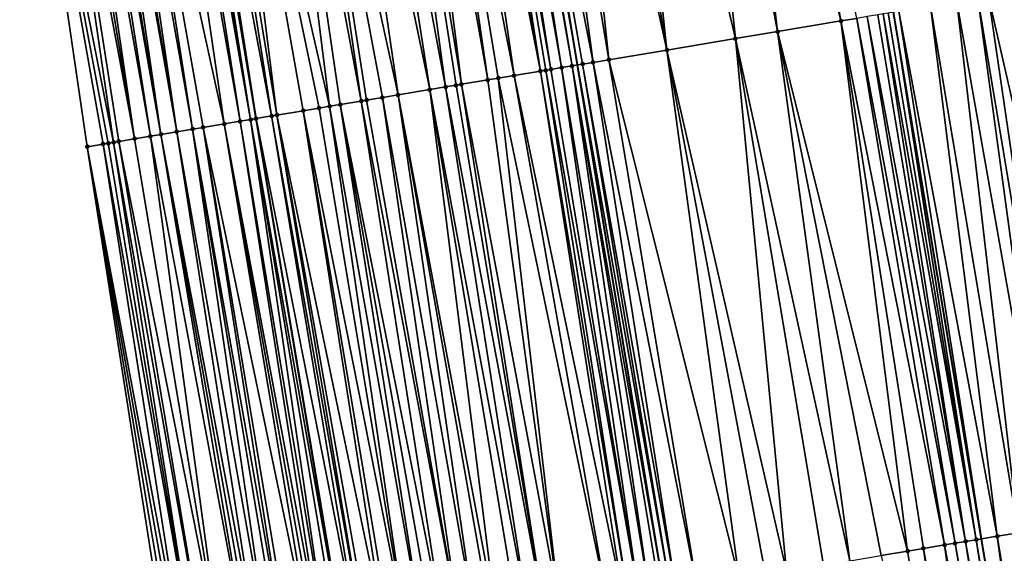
# Model space of a CAD drawing. Header units: feet. Extents: x 2004186 to 2014793, y 836912 to 864902.
# Tile 72 of 256: x 2010648 to 2010685, y 839141 to 839161. Entities that reach past the tile are written whole.
import ezdxf

# ---------------------------------------------------------------- set-up
doc = ezdxf.new("R2010")
doc.units = ezdxf.units.FT
doc.header["$LTSCALE"] = 100
doc.header["$MEASUREMENT"] = 0
for name, color, linetype, lineweight in [('EP_Travel Lane', 5, 'Continuous', 40), ('GPL_Skip Line', 2, 'Continuous', 40), ('Road Shots', 4, 'Continuous', 200), ('Road X-Section', 30, 'Continuous', 13)]:
    doc.layers.add(name, color=color, linetype=linetype, lineweight=lineweight)
doc.layers.add('I-77 SB_MM21-27-Surface-Border', color=7, linetype='Continuous')
doc.layers.add('I-77 SB_MM21-27-Surface-TIN', color=7, linetype='Continuous')

msp = doc.modelspace()

# ---------------------------------------------------------------- linework, layer by layer
at = {"layer": 'EP_Travel Lane'}
msp.add_polyline3d([(2010685.713309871, 838979.2360641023, 330.4957122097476), (2010682.557209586, 838998.9693545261, 330.1328863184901), (2010679.359229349, 839018.7083852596, 329.7879534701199), (2010676.161078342, 839038.4483592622, 329.4578710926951), (2010672.963000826, 839058.1878796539, 329.1203559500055), (2010669.764990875, 839077.926983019, 328.7908778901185), (2010666.512935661, 839097.6572986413, 328.472035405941), (2010663.205950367, 839117.3810554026, 328.193368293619), (2010659.899411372, 839137.1020293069, 327.9061732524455), (2010656.59245595, 839156.825486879, 327.6419628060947), (2010653.285415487, 839176.5494516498, 327.3737901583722), (2010649.97540912, 839196.2931726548, 327.122772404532), (2010646.66659019, 839216.031891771, 326.8694457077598), (2010643.360692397, 839235.7531855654, 326.6364945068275), (2010640.055513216, 839255.4701924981, 326.4359593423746), (2010636.74941221, 839275.1926985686, 326.2628344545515), (2010633.462569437, 839294.9149905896, 326.1026768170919)], dxfattribs=at)
at = {"layer": 'GPL_Skip Line'}
for points in [[(2010710.045952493, 838983.3013167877, 330.9822565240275), (2010706.758958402, 839003.014372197, 330.6301228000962), (2010703.470327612, 839022.7372433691, 330.2778745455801), (2010700.181443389, 839042.4616344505, 329.9181798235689), (2010696.892633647, 839062.1855788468, 329.5976405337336), (2010693.60378557, 839081.9097531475, 329.2815132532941), (2010690.314884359, 839101.634246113, 328.94861431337), (2010687.025977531, 839121.358772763, 328.6460386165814), (2010683.736918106, 839141.0842145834, 328.3671746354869), (2010680.447961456, 839160.8090400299, 328.0584969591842), (2010677.158784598, 839180.5351861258, 327.8217870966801), (2010673.878629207, 839200.2625090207, 327.5792854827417), (2010670.613920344, 839219.9919933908, 327.3251715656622), (2010667.355715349, 839239.7218400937, 327.0798246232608), (2010664.098560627, 839259.445326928, 326.8211748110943), (2010660.840516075, 839279.1742020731, 326.625191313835)], [(2010698.209082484, 838981.3236028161, 330.737704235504), (2010694.878118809, 839001.0287114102, 330.3897662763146), (2010691.571707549, 839020.7490667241, 330.0378413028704), (2010688.279443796, 839040.4730606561, 329.6894604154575), (2010684.987245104, 839060.1966648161, 329.3606536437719), (2010681.695113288, 839079.9198683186, 329.0181715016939), (2010678.402882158, 839099.6436668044, 328.6947507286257), (2010675.122379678, 839119.370591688, 328.3897105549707), (2010671.863432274, 839139.1003730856, 328.1183584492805), (2010668.613828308, 839158.8326669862, 327.8354776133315), (2010665.3640819, 839178.5658258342, 327.5829139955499), (2010662.091655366, 839198.3050549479, 327.344812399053), (2010658.793127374, 839218.037286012, 327.1055517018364), (2010655.490710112, 839237.7601089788, 326.9100944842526), (2010652.189292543, 839257.4769615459, 326.6836364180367), (2010648.8870138, 839277.1989572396, 326.4800242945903)]]:
    msp.add_polyline3d(points, dxfattribs=at)
at = {"layer": 'I-77 SB_MM21-27-Surface-Border', "color": 3, "linetype": 'ByBlock', "lineweight": -2}
msp.add_polyline3d([(2010684.204075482, 838978.9842045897, 330.4831046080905), (2010679.142003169, 838998.3987579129, 330.0737423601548), (2010674.669503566, 839017.92552638, 329.7371164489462), (2010669.99965158, 839037.4198564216, 329.3931857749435), (2010666.513433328, 839057.111699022, 329.072349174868), (2010663.224585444, 839076.8358721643, 328.7564288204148), (2010659.738478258, 839096.5270486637, 328.4333004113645), (2010656.449240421, 839116.2535604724, 328.1270052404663), (2010653.357763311, 839136.010061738, 327.8321270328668), (2010650.265799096, 839155.769484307, 327.5646855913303), (2010647.3710486, 839175.5621768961, 327.2759111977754), (2010644.678529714, 839195.4133599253, 327.0051478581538), (2010641.410609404, 839215.1622232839, 326.7271981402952), (2010640.717584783, 839235.3161570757, 326.5969748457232), (2010637.262832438, 839255.0086934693, 326.4099797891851), (2010633.215271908, 839274.6084712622, 326.1926210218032), (2010629.168307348, 839294.2046402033, 325.994353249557)], dxfattribs=at)
at = {"layer": 'I-77 SB_MM21-27-Surface-TIN', "color": 128, "linetype": 'ByBlock', "lineweight": -2}
for points in [[(2010673.805185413, 839179.9753889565, 327.767458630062), (2010672.424313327, 839179.7447541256, 327.7332044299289), (2010676.108052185, 839160.0843410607, 327.9833141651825)], [(2010675.186057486, 839180.206023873, 327.8017206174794), (2010673.805185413, 839179.9753889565, 327.767458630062), (2010678.475243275, 839160.479824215, 328.0384603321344)], [(2010673.805185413, 839179.9753889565, 327.767458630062), (2010676.108052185, 839160.0843410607, 327.9833141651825), (2010678.475243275, 839160.479824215, 328.0384603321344)], [(2010675.186057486, 839180.206023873, 327.8017206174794), (2010678.475243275, 839160.479824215, 328.0384603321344), (2010679.06703435, 839160.5787351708, 328.0551920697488)], [(2010672.424313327, 839179.7447541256, 327.7332044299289), (2010669.859818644, 839179.3165399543, 327.679422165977), (2010674.529902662, 839159.8208183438, 327.9562815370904)], [(2010672.424313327, 839179.7447541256, 327.7332044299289), (2010674.529902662, 839159.8208183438, 327.9562815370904), (2010676.108052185, 839160.0843410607, 327.9833141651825)], [(2010669.859818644, 839179.3165399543, 327.679422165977), (2010668.676207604, 839179.1188913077, 327.6535641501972), (2010671.965432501, 839159.3924571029, 327.9023209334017)], [(2010669.859818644, 839179.3165399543, 327.679422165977), (2010671.965432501, 839159.3924571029, 327.9023209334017), (2010674.529902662, 839159.8208183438, 327.9562815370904)], [(2010667.689860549, 839178.9542112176, 327.6344923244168), (2010666.506245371, 839178.756587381, 327.6109002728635), (2010669.795477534, 839159.0301096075, 327.8648753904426)], [(2010668.676207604, 839179.1188913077, 327.6535641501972), (2010667.689860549, 839178.9542112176, 327.6344923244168), (2010671.965432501, 839159.3924571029, 327.9023209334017)], [(2010667.689860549, 839178.9542112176, 327.6344923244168), (2010669.795477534, 839159.0301096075, 327.8648753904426), (2010671.965432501, 839159.3924571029, 327.9023209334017)], [(2010664.928098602, 839178.4930481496, 327.575719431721), (2010664.533537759, 839178.4273081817, 327.5801528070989), (2010668.020059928, 839158.7336429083, 327.8341965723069)], [(2010665.12537252, 839178.525957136, 327.577064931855), (2010664.928098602, 839178.4930481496, 327.575719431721), (2010668.41461874, 839158.7993950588, 327.831530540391)], [(2010664.928098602, 839178.4930481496, 327.575719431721), (2010668.020059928, 839158.7336429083, 327.8341965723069), (2010668.41461874, 839158.7993950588, 327.831530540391)], [(2010665.12537252, 839178.525957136, 327.577064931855), (2010668.613828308, 839158.8326669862, 327.8354776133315), (2010665.3640819, 839178.5658258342, 327.5829139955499)], [(2010665.12537252, 839178.525957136, 327.577064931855), (2010668.41461874, 839158.7993950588, 327.831530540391), (2010668.613828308, 839158.8326669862, 327.8354776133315)], [(2010666.506245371, 839178.756587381, 327.6109002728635), (2010665.3640819, 839178.5658258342, 327.5829139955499), (2010669.203675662, 839158.9312634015, 327.8528913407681)], [(2010668.809153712, 839158.8652901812, 327.8393477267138), (2010665.3640819, 839178.5658258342, 327.5829139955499), (2010668.613828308, 839158.8326669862, 327.8354776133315)], [(2010669.203675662, 839158.9312634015, 327.8528913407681), (2010665.3640819, 839178.5658258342, 327.5829139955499), (2010668.809153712, 839158.8652901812, 327.8393477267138)], [(2010666.506245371, 839178.756587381, 327.6109002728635), (2010669.203675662, 839158.9312634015, 327.8528913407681), (2010669.795477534, 839159.0301096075, 327.8648753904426)], [(2010662.363564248, 839178.0650718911, 327.5436662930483), (2010661.771754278, 839177.9662742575, 327.5331749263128), (2010665.258280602, 839158.2725840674, 327.7946554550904)], [(2010663.34992695, 839178.2296581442, 327.554167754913), (2010662.363564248, 839178.0650718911, 327.5436662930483), (2010666.244620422, 839158.4373075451, 327.81314781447)], [(2010662.363564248, 839178.0650718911, 327.5436662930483), (2010665.652813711, 839158.3384903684, 327.8032922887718), (2010666.244620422, 839158.4373075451, 327.81314781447)], [(2010662.363564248, 839178.0650718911, 327.5436662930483), (2010665.258280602, 839158.2725840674, 327.7946554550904), (2010665.652813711, 839158.3384903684, 327.8032922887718)], [(2010663.547197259, 839178.2625887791, 327.5574904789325), (2010663.34992695, 839178.2296581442, 327.554167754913), (2010667.230951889, 839158.6020811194, 327.8353134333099)], [(2010663.34992695, 839178.2296581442, 327.554167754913), (2010666.244620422, 839158.4373075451, 327.81314781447), (2010667.230951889, 839158.6020811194, 327.8353134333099)], [(2010664.138993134, 839178.3614709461, 327.5757024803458), (2010663.547197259, 839178.2625887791, 327.5574904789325), (2010667.230951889, 839158.6020811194, 327.8353134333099)], [(2010664.533537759, 839178.4273081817, 327.5801528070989), (2010664.138993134, 839178.3614709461, 327.5757024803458), (2010667.625495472, 839158.6679246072, 327.8393445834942)], [(2010664.138993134, 839178.3614709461, 327.5757024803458), (2010667.42822094, 839158.6350193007, 327.8385342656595), (2010667.625495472, 839158.6679246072, 327.8393445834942)], [(2010664.138993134, 839178.3614709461, 327.5757024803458), (2010667.230951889, 839158.6020811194, 327.8353134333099), (2010667.42822094, 839158.6350193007, 327.8385342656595)], [(2010664.533537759, 839178.4273081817, 327.5801528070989), (2010667.625495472, 839158.6679246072, 327.8393445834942), (2010668.020059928, 839158.7336429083, 327.8341965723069)], [(2010660.98268105, 839177.8345037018, 327.5154986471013), (2010659.996340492, 839177.6697846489, 327.4928682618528), (2010663.68012965, 839158.009069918, 327.768251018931)], [(2010661.771754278, 839177.9662742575, 327.5331749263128), (2010660.98268105, 839177.8345037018, 327.5154986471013), (2010664.271933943, 839158.1079016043, 327.7791704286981)], [(2010660.98268105, 839177.8345037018, 327.5154986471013), (2010664.07466957, 839158.0749353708, 327.7738927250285), (2010664.271933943, 839158.1079016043, 327.7791704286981)], [(2010660.98268105, 839177.8345037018, 327.5154986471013), (2010663.68012965, 839158.009069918, 327.768251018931), (2010664.07466957, 839158.0749353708, 327.7738927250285)], [(2010661.771754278, 839177.9662742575, 327.5331749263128), (2010664.271933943, 839158.1079016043, 327.7791704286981), (2010665.258280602, 839158.2725840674, 327.7946554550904)], [(2010659.009988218, 839177.5051358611, 327.4766553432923), (2010657.629088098, 839177.2746691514, 327.4577560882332), (2010661.904696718, 839157.7126951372, 327.7443120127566)], [(2010659.996340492, 839177.6697846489, 327.4928682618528), (2010659.009988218, 839177.5051358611, 327.4766553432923), (2010663.088321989, 839157.910258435, 327.7588129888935)], [(2010659.009988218, 839177.5051358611, 327.4766553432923), (2010661.904696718, 839157.7126951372, 327.7443120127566), (2010663.088321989, 839157.910258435, 327.7588129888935)], [(2010659.996340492, 839177.6697846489, 327.4928682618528), (2010663.088321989, 839157.910258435, 327.7588129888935), (2010663.68012965, 839158.009069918, 327.768251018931)], [(2010656.840005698, 839177.1429536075, 327.4451041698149), (2010654.867298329, 839176.8136729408, 327.4142226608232), (2010659.340188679, 839157.2845610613, 327.7070079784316)], [(2010657.629088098, 839177.2746691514, 327.4577560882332), (2010656.840005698, 839177.1429536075, 327.4451041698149), (2010660.523821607, 839157.4820784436, 327.7181422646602)], [(2010656.840005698, 839177.1429536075, 327.4451041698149), (2010659.734737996, 839157.3503701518, 327.7085169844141), (2010660.523821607, 839157.4820784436, 327.7181422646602)], [(2010656.840005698, 839177.1429536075, 327.4451041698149), (2010659.340188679, 839157.2845610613, 327.7070079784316), (2010659.734737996, 839157.3503701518, 327.7085169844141)], [(2010657.629088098, 839177.2746691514, 327.4577560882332), (2010661.312897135, 839157.6138352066, 327.7313216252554), (2010661.904696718, 839157.7126951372, 327.7443120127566)], [(2010657.629088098, 839177.2746691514, 327.4577560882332), (2010660.7210944, 839157.51499418, 327.7197173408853), (2010661.312897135, 839157.6138352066, 327.7313216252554)], [(2010657.629088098, 839177.2746691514, 327.4577560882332), (2010660.523821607, 839157.4820784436, 327.7181422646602), (2010660.7210944, 839157.51499418, 327.7197173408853)], [(2010654.078225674, 839176.6818989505, 327.3962327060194), (2010653.486430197, 839176.5830143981, 327.3778028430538), (2010657.170250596, 839156.9221123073, 327.6621377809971)], [(2010654.867298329, 839176.8136729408, 327.4142226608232), (2010654.078225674, 839176.6818989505, 327.3962327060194), (2010657.367512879, 839156.9550910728, 327.6683343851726)], [(2010654.078225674, 839176.6818989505, 327.3962327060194), (2010657.170250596, 839156.9221123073, 327.6621377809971), (2010657.367512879, 839156.9550910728, 327.6683343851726)], [(2010654.867298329, 839176.8136729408, 327.4142226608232), (2010658.945650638, 839157.2186843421, 327.7005401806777), (2010659.340188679, 839157.2845610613, 327.7070079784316)], [(2010654.867298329, 839176.8136729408, 327.4142226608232), (2010658.353855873, 839157.1197955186, 327.6854312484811), (2010658.945650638, 839157.2186843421, 327.7005401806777)], [(2010654.867298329, 839176.8136729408, 327.4142226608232), (2010657.367512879, 839156.9550910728, 327.6683343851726), (2010658.353855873, 839157.1197955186, 327.6854312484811)], [(2010652.500049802, 839176.4185342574, 327.3769928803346), (2010651.119141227, 839176.1881182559, 327.3627249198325), (2010655.394788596, 839156.6259118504, 327.6509808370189)], [(2010652.894606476, 839176.4842992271, 327.3748429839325), (2010652.500049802, 839176.4185342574, 327.3769928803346), (2010655.986616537, 839156.7246017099, 327.6515009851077)], [(2010652.500049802, 839176.4185342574, 327.3769928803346), (2010655.394788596, 839156.6259118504, 327.6509808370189), (2010655.986616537, 839156.7246017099, 327.6515009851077)], [(2010653.091885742, 839176.5171761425, 327.373259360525), (2010652.894606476, 839176.4842992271, 327.3748429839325), (2010656.381193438, 839156.7902453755, 327.6408804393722)], [(2010652.894606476, 839176.4842992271, 327.3748429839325), (2010655.986616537, 839156.7246017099, 327.6515009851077), (2010656.381193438, 839156.7902453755, 327.6408804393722)], [(2010653.091885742, 839176.5171761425, 327.373259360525), (2010656.381193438, 839156.7902453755, 327.6408804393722), (2010653.285415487, 839176.5494516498, 327.3737901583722)], [(2010653.289161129, 839176.5500763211, 327.3738004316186), (2010653.285415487, 839176.5494516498, 327.3737901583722), (2010656.59245595, 839156.825486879, 327.6419628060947)], [(2010656.578468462, 839156.8231477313, 327.6414744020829), (2010656.59245595, 839156.825486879, 327.6419628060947), (2010653.285415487, 839176.5494516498, 327.3737901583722)], [(2010656.578468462, 839156.8231477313, 327.6414744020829), (2010653.285415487, 839176.5494516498, 327.3737901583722), (2010656.381193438, 839156.7902453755, 327.6408804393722)], [(2010653.486430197, 839176.5830143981, 327.3778028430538), (2010653.289161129, 839176.5500763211, 327.3738004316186), (2010656.59245595, 839156.825486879, 327.6419628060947)], [(2010653.486430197, 839176.5830143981, 327.3778028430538), (2010656.59245595, 839156.825486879, 327.6419628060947), (2010657.170250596, 839156.9221123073, 327.6621377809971)], [(2010649.146448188, 839175.8587516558, 327.3239949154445), (2010648.751903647, 839175.792913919, 327.3194988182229), (2010652.041171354, 839156.0662229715, 327.6153058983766)], [(2010649.540998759, 839175.9245532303, 327.3251882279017), (2010649.146448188, 839175.8587516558, 327.3239949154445), (2010652.632972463, 839156.1650737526, 327.627625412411)], [(2010649.146448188, 839175.8587516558, 327.3239949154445), (2010652.041171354, 839156.0662229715, 327.6153058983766), (2010652.632972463, 839156.1650737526, 327.627625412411)], [(2010649.738267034, 839175.9574960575, 327.3296244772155), (2010649.540998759, 839175.9245532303, 327.3251882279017), (2010653.027501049, 839156.2310071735, 327.6382507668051)], [(2010649.540998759, 839175.9245532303, 327.3251882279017), (2010652.632972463, 839156.1650737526, 327.627625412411), (2010653.027501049, 839156.2310071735, 327.6382507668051)], [(2010650.132792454, 839176.0234484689, 327.3445940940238), (2010649.738267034, 839175.9574960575, 327.3296244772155), (2010653.027501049, 839156.2310071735, 327.6382507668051)], [(2010650.330058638, 839176.0564038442, 327.3501764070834), (2010650.132792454, 839176.0234484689, 327.3445940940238), (2010653.619310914, 839156.3298054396, 327.6467197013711)], [(2010650.132792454, 839176.0234484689, 327.3445940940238), (2010653.027501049, 839156.2310071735, 327.6382507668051), (2010653.619310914, 839156.3298054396, 327.6467197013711)], [(2010650.724603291, 839176.122240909, 327.3546111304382), (2010650.330058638, 839176.0564038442, 327.3501764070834), (2010653.619310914, 839156.3298054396, 327.6467197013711)], [(2010651.119141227, 839176.1881182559, 327.3627249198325), (2010650.724603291, 839176.122240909, 327.3546111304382), (2010654.21114035, 839156.4284863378, 327.6465827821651)], [(2010650.724603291, 839176.122240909, 327.3546111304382), (2010653.619310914, 839156.3298054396, 327.6467197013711), (2010654.21114035, 839156.4284863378, 327.6465827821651)], [(2010651.119141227, 839176.1881182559, 327.3627249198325), (2010654.605697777, 839156.4942467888, 327.6445253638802), (2010655.394788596, 839156.6259118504, 327.6509808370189)], [(2010651.119141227, 839176.1881182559, 327.3627249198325), (2010654.21114035, 839156.4284863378, 327.6465827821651), (2010654.605697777, 839156.4942467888, 327.6445253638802)], [(2010648.357367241, 839175.727027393, 327.3105466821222), (2010647.3710486, 839175.5621768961, 327.2759111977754), (2010651.252129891, 839155.9342619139, 327.5871469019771)], [(2010647.3710486, 839175.5621768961, 327.2759111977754), (2010651.054855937, 839155.9013531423, 327.5860825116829), (2010651.252129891, 839155.9342619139, 327.5871469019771)], [(2010647.3710486, 839175.5621768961, 327.2759111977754), (2010650.857588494, 839155.8684053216, 327.5821548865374), (2010651.054855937, 839155.9013531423, 327.5860825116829)], [(2010647.3710486, 839175.5621768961, 327.2759111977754), (2010650.265799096, 839155.769484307, 327.5646855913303), (2010650.857588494, 839155.8684053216, 327.5821548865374)], [(2010648.751903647, 839175.792913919, 327.3194988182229), (2010648.357367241, 839175.727027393, 327.3105466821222), (2010652.041171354, 839156.0662229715, 327.6153058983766)], [(2010648.357367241, 839175.727027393, 327.3105466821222), (2010651.449398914, 839155.9672002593, 327.5903797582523), (2010652.041171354, 839156.0662229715, 327.6153058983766)], [(2010648.357367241, 839175.727027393, 327.3105466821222), (2010651.252129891, 839155.9342619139, 327.5871469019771), (2010651.449398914, 839155.9672002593, 327.5903797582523)], [(2010685.774609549, 839161.6960695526, 327.9767141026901), (2010683.999065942, 839161.4003585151, 328.0014431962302), (2010688.471746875, 839141.8725025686, 328.2927183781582)], [(2010682.815364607, 839161.2032513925, 328.0203906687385), (2010681.8289407, 839161.0390322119, 328.0388752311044), (2010685.117894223, 839141.3142255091, 328.3513934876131)], [(2010683.604497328, 839161.3346651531, 328.0084198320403), (2010682.815364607, 839161.2032513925, 328.0203906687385), (2010686.301610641, 839141.5112421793, 328.3292710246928)], [(2010682.815364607, 839161.2032513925, 328.0203906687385), (2010685.117894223, 839141.3142255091, 328.3513934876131), (2010686.301610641, 839141.5112421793, 328.3292710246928)], [(2010683.999065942, 839161.4003585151, 328.0014431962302), (2010683.604497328, 839161.3346651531, 328.0084198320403), (2010686.893465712, 839141.6097693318, 328.3194030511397)], [(2010683.604497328, 839161.3346651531, 328.0084198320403), (2010686.301610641, 839141.5112421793, 328.3292710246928), (2010686.893465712, 839141.6097693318, 328.3194030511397)], [(2010683.999065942, 839161.4003585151, 328.0014431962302), (2010686.893465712, 839141.6097693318, 328.3194030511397), (2010688.471746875, 839141.8725025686, 328.2927183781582)], [(2010680.053396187, 839160.7433266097, 328.0640028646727), (2010679.856115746, 839160.71045674, 328.0657908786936), (2010683.145071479, 839140.985636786, 328.3738310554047)], [(2010680.250683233, 839160.7761568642, 328.0593100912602), (2010680.053396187, 839160.7433266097, 328.0640028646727), (2010683.539638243, 839141.0513412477, 328.3685012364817)], [(2010680.053396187, 839160.7433266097, 328.0640028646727), (2010683.145071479, 839140.985636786, 328.3738310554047), (2010683.539638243, 839141.0513412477, 328.3685012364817)], [(2010680.250683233, 839160.7761568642, 328.0593100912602), (2010683.539638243, 839141.0513412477, 328.3685012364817), (2010680.447961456, 839160.8090400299, 328.0584969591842)], [(2010680.645239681, 839160.8419231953, 328.0576838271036), (2010680.447961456, 839160.8090400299, 328.0584969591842), (2010683.736918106, 839141.0842145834, 328.3671746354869)], [(2010683.539638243, 839141.0513412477, 328.3685012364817), (2010683.736918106, 839141.0842145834, 328.3671746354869), (2010680.447961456, 839160.8090400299, 328.0584969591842)], [(2010681.8289407, 839161.0390322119, 328.0388752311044), (2010680.645239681, 839160.8419231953, 328.0576838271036), (2010684.328757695, 839141.1828345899, 328.3631948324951)], [(2010680.645239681, 839160.8419231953, 328.0576838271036), (2010683.736918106, 839141.0842145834, 328.3671746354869), (2010684.328757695, 839141.1828345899, 328.3631948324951)], [(2010681.8289407, 839161.0390322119, 328.0388752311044), (2010684.328757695, 839141.1828345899, 328.3631948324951), (2010685.117894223, 839141.3142255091, 328.3513934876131)], [(2010678.475243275, 839160.479824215, 328.0384603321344), (2010676.108052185, 839160.0843410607, 327.9833141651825), (2010680.97513616, 839140.6231714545, 328.3339746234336)], [(2010679.06703435, 839160.5787351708, 328.0551920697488), (2010678.475243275, 839160.479824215, 328.0384603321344), (2010682.355984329, 839140.8539497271, 328.3668532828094)], [(2010678.475243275, 839160.479824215, 328.0384603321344), (2010681.566930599, 839140.7220622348, 328.3471654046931), (2010682.355984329, 839140.8539497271, 328.3668532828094)], [(2010678.475243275, 839160.479824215, 328.0384603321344), (2010680.97513616, 839140.6231714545, 328.3339746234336), (2010681.566930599, 839140.7220622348, 328.3471654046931)], [(2010679.46156901, 839160.6446321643, 328.0631464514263), (2010679.06703435, 839160.5787351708, 328.0551920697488), (2010682.750521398, 839140.9198322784, 328.3728166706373)], [(2010679.06703435, 839160.5787351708, 328.0551920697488), (2010682.355984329, 839140.8539497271, 328.3668532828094), (2010682.750521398, 839140.9198322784, 328.3728166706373)], [(2010679.856115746, 839160.71045674, 328.0657908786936), (2010679.46156901, 839160.6446321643, 328.0631464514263), (2010683.145071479, 839140.985636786, 328.3738310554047)], [(2010679.46156901, 839160.6446321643, 328.0631464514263), (2010682.750521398, 839140.9198322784, 328.3728166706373), (2010683.145071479, 839140.985636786, 328.3738310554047)], [(2010676.108052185, 839160.0843410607, 327.9833141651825), (2010674.529902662, 839159.8208183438, 327.9562815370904), (2010678.805241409, 839140.2604628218, 328.278689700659)], [(2010676.108052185, 839160.0843410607, 327.9833141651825), (2010679.988823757, 839140.4582835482, 328.3075549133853), (2010680.97513616, 839140.6231714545, 328.3339746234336)], [(2010676.108052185, 839160.0843410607, 327.9833141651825), (2010678.805241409, 839140.2604628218, 328.278689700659), (2010679.988823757, 839140.4582835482, 328.3075549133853)], [(2010674.529902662, 839159.8208183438, 327.9562815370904), (2010671.965432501, 839159.3924571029, 327.9023209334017), (2010676.438068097, 839139.864873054, 328.2242367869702)], [(2010674.529902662, 839159.8208183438, 327.9562815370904), (2010677.818913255, 839140.095669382, 328.2582604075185), (2010678.805241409, 839140.2604628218, 328.278689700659)], [(2010674.529902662, 839159.8208183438, 327.9562815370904), (2010676.438068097, 839139.864873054, 328.2242367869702), (2010677.818913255, 839140.095669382, 328.2582604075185)], [(2010671.965432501, 839159.3924571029, 327.9023209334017), (2010669.795477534, 839159.0301096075, 327.8648753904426), (2010674.662692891, 839139.5681520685, 328.1815797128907)], [(2010671.965432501, 839159.3924571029, 327.9023209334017), (2010675.649013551, 839139.7329904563, 328.2048592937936), (2010676.438068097, 839139.864873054, 328.2242367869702)], [(2010671.965432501, 839159.3924571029, 327.9023209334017), (2010674.662692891, 839139.5681520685, 328.1815797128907), (2010675.649013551, 839139.7329904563, 328.2048592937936)], [(2010669.203675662, 839158.9312634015, 327.8528913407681), (2010668.809153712, 839158.8652901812, 327.8393477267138), (2010672.295507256, 839139.1726361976, 328.1318128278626)], [(2010669.795477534, 839159.0301096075, 327.8648753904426), (2010669.203675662, 839158.9312634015, 327.8528913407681), (2010673.084565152, 839139.3044987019, 328.1499161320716)], [(2010669.203675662, 839158.9312634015, 327.8528913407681), (2010672.295507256, 839139.1726361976, 328.1318128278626), (2010673.084565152, 839139.3044987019, 328.1499161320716)], [(2010669.795477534, 839159.0301096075, 327.8648753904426), (2010673.084565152, 839139.3044987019, 328.1499161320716), (2010674.662692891, 839139.5681520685, 328.1815797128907)], [(2010667.230951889, 839158.6020811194, 327.8353134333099), (2010666.244620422, 839158.4373075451, 327.81314781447), (2010670.322812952, 839138.8432771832, 328.1054038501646)], [(2010667.42822094, 839158.6350193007, 327.8385342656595), (2010667.230951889, 839158.6020811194, 327.8353134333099), (2010670.520072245, 839138.8762738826, 328.1119001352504)], [(2010667.230951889, 839158.6020811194, 327.8353134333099), (2010670.322812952, 839138.8432771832, 328.1054038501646), (2010670.520072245, 839138.8762738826, 328.1119001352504)], [(2010667.625495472, 839158.6679246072, 327.8393445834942), (2010667.42822094, 839158.6350193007, 327.8385342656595), (2010670.914606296, 839138.9421745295, 328.1190110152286)], [(2010667.42822094, 839158.6350193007, 327.8385342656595), (2010670.520072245, 839138.8762738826, 328.1119001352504), (2010670.914606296, 839138.9421745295, 328.1190110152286)], [(2010668.020059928, 839158.7336429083, 327.8341965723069), (2010667.625495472, 839158.6679246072, 327.8393445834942), (2010670.914606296, 839138.9421745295, 328.1190110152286)], [(2010668.41461874, 839158.7993950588, 327.831530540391), (2010668.020059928, 839158.7336429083, 327.8341965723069), (2010671.309152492, 839139.0080023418, 328.1215032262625)], [(2010668.020059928, 839158.7336429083, 327.8341965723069), (2010670.914606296, 839138.9421745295, 328.1190110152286), (2010671.309152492, 839139.0080023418, 328.1215032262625)], [(2010668.41461874, 839158.7993950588, 327.831530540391), (2010671.863432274, 839139.1003730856, 328.1183584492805), (2010668.613828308, 839158.8326669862, 327.8354776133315)], [(2010668.41461874, 839158.7993950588, 327.831530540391), (2010671.703724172, 839139.0736773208, 328.1143038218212), (2010671.863432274, 839139.1003730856, 328.1183584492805)], [(2010668.41461874, 839158.7993950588, 327.831530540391), (2010671.309152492, 839139.0080023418, 328.1215032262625), (2010671.703724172, 839139.0736773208, 328.1143038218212)], [(2010668.809153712, 839158.8652901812, 327.8393477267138), (2010668.613828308, 839158.8326669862, 327.8354776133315), (2010672.098250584, 839139.1396237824, 328.1243199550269)], [(2010672.098250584, 839139.1396237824, 328.1243199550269), (2010668.613828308, 839158.8326669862, 327.8354776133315), (2010671.863432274, 839139.1003730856, 328.1183584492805)], [(2010668.809153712, 839158.8652901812, 327.8393477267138), (2010672.098250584, 839139.1396237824, 328.1243199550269), (2010672.295507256, 839139.1726361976, 328.1318128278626)], [(2010665.258280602, 839158.2725840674, 327.7946554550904), (2010664.271933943, 839158.1079016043, 327.7791704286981), (2010667.955601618, 839138.4479154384, 328.0654105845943)], [(2010665.652813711, 839158.3384903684, 327.8032922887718), (2010665.258280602, 839158.2725840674, 327.7946554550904), (2010667.955601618, 839138.4479154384, 328.0654105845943)], [(2010666.244620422, 839158.4373075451, 327.81314781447), (2010665.652813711, 839158.3384903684, 327.8032922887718), (2010669.731005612, 839138.744463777, 328.0971195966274)], [(2010665.652813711, 839158.3384903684, 327.8032922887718), (2010667.955601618, 839138.4479154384, 328.0654105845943), (2010669.731005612, 839138.744463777, 328.0971195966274)], [(2010666.244620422, 839158.4373075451, 327.81314781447), (2010669.731005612, 839138.744463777, 328.0971195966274), (2010670.322812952, 839138.8432771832, 328.1054038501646)], [(2010663.088321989, 839157.910258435, 327.7588129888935), (2010661.904696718, 839157.7126951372, 327.7443120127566), (2010665.588399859, 839138.052496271, 328.0217759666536)], [(2010663.68012965, 839158.009069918, 327.768251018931), (2010663.088321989, 839157.910258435, 327.7588129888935), (2010666.772009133, 839138.2501555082, 328.0404006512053)], [(2010663.088321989, 839157.910258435, 327.7588129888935), (2010666.377467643, 839138.1842994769, 328.0361189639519), (2010666.772009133, 839138.2501555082, 328.0404006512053)], [(2010663.088321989, 839157.910258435, 327.7588129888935), (2010665.588399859, 839138.052496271, 328.0217759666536), (2010666.377467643, 839138.1842994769, 328.0361189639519)], [(2010664.07466957, 839158.0749353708, 327.7738927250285), (2010663.68012965, 839158.009069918, 327.768251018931), (2010667.363810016, 839138.3490076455, 328.0511409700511)], [(2010663.68012965, 839158.009069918, 327.768251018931), (2010666.772009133, 839138.2501555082, 328.0404006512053), (2010667.363810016, 839138.3490076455, 328.0511409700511)], [(2010664.271933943, 839158.1079016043, 327.7791704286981), (2010664.07466957, 839158.0749353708, 327.7738927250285), (2010667.363810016, 839138.3490076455, 328.0511409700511)], [(2010664.271933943, 839158.1079016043, 327.7791704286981), (2010667.363810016, 839138.3490076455, 328.0511409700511), (2010667.955601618, 839138.4479154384, 328.0654105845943)], [(2010660.523821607, 839157.4820784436, 327.7181422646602), (2010659.734737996, 839157.3503701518, 327.7085169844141), (2010663.615718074, 839137.7230621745, 327.9906058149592)], [(2010660.7210944, 839157.51499418, 327.7197173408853), (2010660.523821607, 839157.4820784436, 327.7181422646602), (2010664.207521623, 839137.8218983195, 328.0003320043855)], [(2010660.523821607, 839157.4820784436, 327.7181422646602), (2010663.615718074, 839137.7230621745, 327.9906058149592), (2010664.207521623, 839137.8218983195, 328.0003320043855)], [(2010661.312897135, 839157.6138352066, 327.7313216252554), (2010660.7210944, 839157.51499418, 327.7197173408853), (2010664.207521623, 839137.8218983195, 328.0003320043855)], [(2010661.904696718, 839157.7126951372, 327.7443120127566), (2010661.312897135, 839157.6138352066, 327.7313216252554), (2010664.799320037, 839137.9207652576, 328.0120109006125)], [(2010661.312897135, 839157.6138352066, 327.7313216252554), (2010664.207521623, 839137.8218983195, 328.0003320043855), (2010664.799320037, 839137.9207652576, 328.0120109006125)], [(2010661.904696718, 839157.7126951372, 327.7443120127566), (2010665.391127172, 839138.0195798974, 328.0203733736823), (2010665.588399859, 839138.052496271, 328.0217759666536)], [(2010661.904696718, 839157.7126951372, 327.7443120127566), (2010664.799320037, 839137.9207652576, 328.0120109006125), (2010665.391127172, 839138.0195798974, 328.0203733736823)], [(2010658.353855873, 839157.1197955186, 327.6854312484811), (2010657.367512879, 839156.9550910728, 327.6683343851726), (2010661.445775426, 839137.360640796, 327.9535365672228)], [(2010658.945650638, 839157.2186843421, 327.7005401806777), (2010658.353855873, 839157.1197955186, 327.6854312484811), (2010662.234852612, 839137.4923876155, 327.964303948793)], [(2010658.353855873, 839157.1197955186, 327.6854312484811), (2010661.64305058, 839137.3935423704, 327.9540006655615), (2010662.234852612, 839137.4923876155, 327.964303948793)], [(2010658.353855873, 839157.1197955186, 327.6854312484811), (2010661.445775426, 839137.360640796, 327.9535365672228), (2010661.64305058, 839137.3935423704, 327.9540006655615)], [(2010659.340188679, 839157.2845610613, 327.7070079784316), (2010658.945650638, 839157.2186843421, 327.7005401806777), (2010662.234852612, 839137.4923876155, 327.964303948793)], [(2010659.734737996, 839157.3503701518, 327.7085169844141), (2010659.340188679, 839157.2845610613, 327.7070079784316), (2010662.82664716, 839137.5912777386, 327.9774530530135)], [(2010659.340188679, 839157.2845610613, 327.7070079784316), (2010662.234852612, 839137.4923876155, 327.964303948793), (2010662.82664716, 839137.5912777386, 327.9774530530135)], [(2010659.734737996, 839157.3503701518, 327.7085169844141), (2010663.221189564, 839137.6571282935, 327.9813874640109), (2010663.615718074, 839137.7230621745, 327.9906058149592)], [(2010659.734737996, 839157.3503701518, 327.7085169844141), (2010662.82664716, 839137.5912777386, 327.9774530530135), (2010663.221189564, 839137.6571282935, 327.9813874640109)], [(2010655.986616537, 839156.7246017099, 327.6515009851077), (2010655.394788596, 839156.6259118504, 327.6509808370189), (2010659.078581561, 839136.9651742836, 327.9068996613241)], [(2010656.381193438, 839156.7902453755, 327.6408804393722), (2010655.986616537, 839156.7246017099, 327.6515009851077), (2010659.275863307, 839136.998036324, 327.904856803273)], [(2010655.986616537, 839156.7246017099, 327.6515009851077), (2010659.078581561, 839136.9651742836, 327.9068996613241), (2010659.275863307, 839136.998036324, 327.904856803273)], [(2010656.578468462, 839156.8231477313, 327.6414744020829), (2010656.381193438, 839156.7902453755, 327.6408804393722), (2010659.867693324, 839137.096713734, 327.904517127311)], [(2010656.381193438, 839156.7902453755, 327.6408804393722), (2010659.670434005, 839137.0637171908, 327.89803074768), (2010659.867693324, 839137.096713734, 327.904517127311)], [(2010656.381193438, 839156.7902453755, 327.6408804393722), (2010659.275863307, 839136.998036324, 327.904856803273), (2010659.670434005, 839137.0637171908, 327.89803074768)], [(2010656.578468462, 839156.8231477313, 327.6414744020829), (2010659.899411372, 839137.1020293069, 327.9061732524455), (2010656.59245595, 839156.825486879, 327.6419628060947)], [(2010656.578468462, 839156.8231477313, 327.6414744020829), (2010659.867693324, 839137.096713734, 327.904517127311), (2010659.899411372, 839137.1020293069, 327.9061732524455)], [(2010657.170250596, 839156.9221123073, 327.6621377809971), (2010656.59245595, 839156.825486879, 327.6419628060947), (2010660.459441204, 839137.1958837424, 327.9354146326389)], [(2010660.459441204, 839137.1958837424, 327.9354146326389), (2010656.59245595, 839156.825486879, 327.6419628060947), (2010659.899411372, 839137.1020293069, 327.9061732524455)], [(2010657.367512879, 839156.9550910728, 327.6683343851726), (2010657.170250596, 839156.9221123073, 327.6621377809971), (2010660.656704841, 839137.2288543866, 327.94025866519)], [(2010657.170250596, 839156.9221123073, 327.6621377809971), (2010660.459441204, 839137.1958837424, 327.9354146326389), (2010660.656704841, 839137.2288543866, 327.94025866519)], [(2010657.367512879, 839156.9550910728, 327.6683343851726), (2010660.853976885, 839137.2617746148, 327.9419056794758), (2010661.445775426, 839137.360640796, 327.9535365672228)], [(2010657.367512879, 839156.9550910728, 327.6683343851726), (2010660.656704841, 839137.2288543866, 327.94025866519), (2010660.853976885, 839137.2617746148, 327.9419056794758)], [(2010653.619310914, 839156.3298054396, 327.6467197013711), (2010653.027501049, 839156.2310071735, 327.6382507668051), (2010656.711319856, 839136.5701146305, 327.8860629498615)], [(2010654.21114035, 839156.4284863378, 327.6465827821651), (2010653.619310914, 839156.3298054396, 327.6467197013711), (2010657.105867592, 839136.635933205, 327.8879693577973)], [(2010653.619310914, 839156.3298054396, 327.6467197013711), (2010656.711319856, 839136.5701146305, 327.8860629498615), (2010657.105867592, 839136.635933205, 327.8879693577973)], [(2010654.605697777, 839156.4942467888, 327.6445253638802), (2010654.21114035, 839156.4284863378, 327.6465827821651), (2010657.697673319, 839136.7347562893, 327.8968673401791)], [(2010654.21114035, 839156.4284863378, 327.6465827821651), (2010657.50040926, 839136.7017881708, 327.8921834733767), (2010657.697673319, 839136.7347562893, 327.8968673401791)], [(2010654.21114035, 839156.4284863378, 327.6465827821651), (2010657.105867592, 839136.635933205, 327.8879693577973), (2010657.50040926, 839136.7017881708, 327.8921834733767)], [(2010655.394788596, 839156.6259118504, 327.6509808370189), (2010654.605697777, 839156.4942467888, 327.6445253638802), (2010658.684026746, 839136.8993981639, 327.9076854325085)], [(2010654.605697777, 839156.4942467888, 327.6445253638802), (2010657.894950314, 839136.7676468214, 327.8966312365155), (2010658.684026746, 839136.8993981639, 327.9076854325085)], [(2010654.605697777, 839156.4942467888, 327.6445253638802), (2010657.697673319, 839136.7347562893, 327.8968673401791), (2010657.894950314, 839136.7676468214, 327.8966312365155)], [(2010655.394788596, 839156.6259118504, 327.6509808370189), (2010658.881311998, 839136.9322391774, 327.9043091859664), (2010659.078581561, 839136.9651742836, 327.9068996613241)], [(2010655.394788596, 839156.6259118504, 327.6509808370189), (2010658.684026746, 839136.8993981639, 327.9076854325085), (2010658.881311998, 839136.9322391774, 327.9043091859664)], [(2010651.449398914, 839155.9672002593, 327.5903797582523), (2010651.252129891, 839155.9342619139, 327.5871469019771), (2010654.738621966, 839136.2407771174, 327.8610174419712)], [(2010652.041171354, 839156.0662229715, 327.6153058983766), (2010651.449398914, 839155.9672002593, 327.5903797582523), (2010655.330421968, 839136.3396345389, 327.8720928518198)], [(2010651.449398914, 839155.9672002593, 327.5903797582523), (2010654.738621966, 839136.2407771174, 327.8610174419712), (2010655.330421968, 839136.3396345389, 327.8720928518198)], [(2010652.632972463, 839156.1650737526, 327.627625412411), (2010652.041171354, 839156.0662229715, 327.6153058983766), (2010655.330421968, 839136.3396345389, 327.8720928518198)], [(2010653.027501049, 839156.2310071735, 327.6382507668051), (2010652.632972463, 839156.1650737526, 327.627625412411), (2010656.316773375, 839136.5042885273, 327.8836791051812)], [(2010652.632972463, 839156.1650737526, 327.627625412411), (2010655.330421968, 839136.3396345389, 327.8720928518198), (2010656.316773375, 839136.5042885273, 327.8836791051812)], [(2010653.027501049, 839156.2310071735, 327.6382507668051), (2010656.514050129, 839136.5371805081, 327.8835348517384), (2010656.711319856, 839136.5701146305, 327.8860629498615)], [(2010653.027501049, 839156.2310071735, 327.6382507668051), (2010656.316773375, 839136.5042885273, 327.8836791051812), (2010656.514050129, 839136.5371805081, 327.8835348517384)], [(2010650.857588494, 839155.8684053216, 327.5821548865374), (2010650.265799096, 839155.769484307, 327.5646855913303), (2010653.949587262, 839136.1087755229, 327.834094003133)], [(2010650.265799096, 839155.769484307, 327.5646855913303), (2010653.752336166, 839136.0757296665, 327.8244805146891), (2010653.949587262, 839136.1087755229, 327.834094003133)], [(2010650.265799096, 839155.769484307, 327.5646855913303), (2010653.555063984, 839136.0428102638, 327.8228858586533), (2010653.752336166, 839136.0757296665, 327.8244805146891)], [(2010650.265799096, 839155.769484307, 327.5646855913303), (2010653.357763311, 839136.010061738, 327.8321270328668), (2010653.555063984, 839136.0428102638, 327.8228858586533)], [(2010651.054855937, 839155.9013531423, 327.5860825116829), (2010650.857588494, 839155.8684053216, 327.5821548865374), (2010654.344111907, 839136.174732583, 327.8447822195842)], [(2010650.857588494, 839155.8684053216, 327.5821548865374), (2010653.949587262, 839136.1087755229, 327.834094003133), (2010654.344111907, 839136.174732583, 327.8447822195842)], [(2010651.252129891, 839155.9342619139, 327.5871469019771), (2010651.054855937, 839155.9013531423, 327.5860825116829), (2010654.344111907, 839136.174732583, 327.8447822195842)], [(2010651.252129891, 839155.9342619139, 327.5871469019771), (2010654.344111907, 839136.174732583, 327.8447822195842), (2010654.738621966, 839136.2407771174, 327.8610174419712)], [(2010685.117894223, 839141.3142255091, 328.3513934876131), (2010684.328757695, 839141.1828345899, 328.3631948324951), (2010687.617812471, 839121.4574206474, 328.6432970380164)], [(2010682.355984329, 839140.8539497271, 328.3668532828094), (2010681.566930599, 839140.7220622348, 328.3471654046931), (2010685.053260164, 839121.0295520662, 328.6241736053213)], [(2010682.750521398, 839140.9198322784, 328.3728166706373), (2010682.355984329, 839140.8539497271, 328.3668532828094), (2010686.03958947, 839121.194338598, 328.6489552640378)], [(2010682.355984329, 839140.8539497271, 328.3668532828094), (2010685.053260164, 839121.0295520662, 328.6241736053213), (2010686.03958947, 839121.194338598, 328.6489552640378)], [(2010683.145071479, 839140.985636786, 328.3738310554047), (2010682.750521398, 839140.9198322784, 328.3728166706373), (2010686.236859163, 839121.2272729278, 328.652105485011)], [(2010682.750521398, 839140.9198322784, 328.3728166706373), (2010686.03958947, 839121.194338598, 328.6489552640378), (2010686.236859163, 839121.2272729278, 328.652105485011)], [(2010683.539638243, 839141.0513412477, 328.3685012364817), (2010683.145071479, 839140.985636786, 328.3738310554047), (2010686.631421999, 839121.2930009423, 328.6473503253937)], [(2010683.145071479, 839140.985636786, 328.3738310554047), (2010686.434133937, 839121.26017678, 328.6528599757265), (2010686.631421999, 839121.2930009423, 328.6473503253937)], [(2010683.145071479, 839140.985636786, 328.3738310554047), (2010686.236859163, 839121.2272729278, 328.652105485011), (2010686.434133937, 839121.26017678, 328.6528599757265)], [(2010683.539638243, 839141.0513412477, 328.3685012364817), (2010686.828703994, 839121.3258614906, 328.6447008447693), (2010683.736918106, 839141.0842145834, 328.3671746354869)], [(2010683.539638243, 839141.0513412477, 328.3685012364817), (2010686.631421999, 839121.2930009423, 328.6473503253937), (2010686.828703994, 839121.3258614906, 328.6447008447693)], [(2010684.328757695, 839141.1828345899, 328.3631948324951), (2010683.736918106, 839141.0842145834, 328.3671746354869), (2010687.025977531, 839121.358772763, 328.6460386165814)], [(2010686.828703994, 839121.3258614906, 328.6447008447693), (2010687.025977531, 839121.358772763, 328.6460386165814), (2010683.736918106, 839141.0842145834, 328.3671746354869)], [(2010684.328757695, 839141.1828345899, 328.3631948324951), (2010687.025977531, 839121.358772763, 328.6460386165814), (2010687.617812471, 839121.4574206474, 328.6432970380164)], [(2010680.97513616, 839140.6231714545, 328.3339746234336), (2010679.988823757, 839140.4582835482, 328.3075549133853), (2010684.264191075, 839120.8977566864, 328.6070087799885)], [(2010681.566930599, 839140.7220622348, 328.3471654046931), (2010680.97513616, 839140.6231714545, 328.3339746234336), (2010684.264191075, 839120.8977566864, 328.6070087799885)], [(2010681.566930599, 839140.7220622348, 328.3471654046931), (2010684.264191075, 839120.8977566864, 328.6070087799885), (2010685.053260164, 839121.0295520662, 328.6241736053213)]]:
    msp.add_3dface(points, dxfattribs=at)
at = {"layer": 'Road Shots', "lineweight": 100}
for p in [(2010678.475243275, 839160.479824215, 328.0384603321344), (2010676.108052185, 839160.0843410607, 327.9833141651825), (2010674.529902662, 839159.8208183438, 327.9562815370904), (2010671.965432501, 839159.3924571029, 327.9023209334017), (2010669.203675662, 839158.9312634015, 327.8528913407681), (2010669.795477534, 839159.0301096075, 327.8648753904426), (2010667.230951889, 839158.6020811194, 327.8353134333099), (2010667.42822094, 839158.6350193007, 327.8385342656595), (2010667.625495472, 839158.6679246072, 327.8393445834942), (2010668.020059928, 839158.7336429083, 327.8341965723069), (2010668.41461874, 839158.7993950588, 327.831530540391), (2010668.809153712, 839158.8652901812, 327.8393477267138), (2010665.258280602, 839158.2725840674, 327.7946554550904), (2010665.652813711, 839158.3384903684, 327.8032922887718), (2010666.244620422, 839158.4373075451, 327.81314781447), (2010663.088321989, 839157.910258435, 327.7588129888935), (2010663.68012965, 839158.009069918, 327.768251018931), (2010664.07466957, 839158.0749353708, 327.7738927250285), (2010664.271933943, 839158.1079016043, 327.7791704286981), (2010660.523821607, 839157.4820784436, 327.7181422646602), (2010660.7210944, 839157.51499418, 327.7197173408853), (2010661.312897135, 839157.6138352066, 327.7313216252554), (2010661.904696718, 839157.7126951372, 327.7443120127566), (2010658.353855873, 839157.1197955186, 327.6854312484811), (2010658.945650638, 839157.2186843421, 327.7005401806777), (2010659.340188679, 839157.2845610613, 327.7070079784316), (2010659.734737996, 839157.3503701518, 327.7085169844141), (2010655.986616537, 839156.7246017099, 327.6515009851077), (2010656.381193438, 839156.7902453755, 327.6408804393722), (2010656.578468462, 839156.8231477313, 327.6414744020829), (2010657.170250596, 839156.9221123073, 327.6621377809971), (2010657.367512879, 839156.9550910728, 327.6683343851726), (2010653.619310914, 839156.3298054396, 327.6467197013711), (2010654.21114035, 839156.4284863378, 327.6465827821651), (2010654.605697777, 839156.4942467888, 327.6445253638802), (2010655.394788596, 839156.6259118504, 327.6509808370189), (2010651.449398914, 839155.9672002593, 327.5903797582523), (2010652.041171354, 839156.0662229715, 327.6153058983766), (2010652.632972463, 839156.1650737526, 327.627625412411), (2010653.027501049, 839156.2310071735, 327.6382507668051), (2010650.265799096, 839155.769484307, 327.5646855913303), (2010650.857588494, 839155.8684053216, 327.5821548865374), (2010651.054855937, 839155.9013531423, 327.5860825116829), (2010651.252129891, 839155.9342619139, 327.5871469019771), (2010682.355984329, 839140.8539497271, 328.3668532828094), (2010682.750521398, 839140.9198322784, 328.3728166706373), (2010683.145071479, 839140.985636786, 328.3738310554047), (2010683.539638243, 839141.0513412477, 328.3685012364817), (2010684.328757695, 839141.1828345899, 328.3631948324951), (2010680.97513616, 839140.6231714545, 328.3339746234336), (2010681.566930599, 839140.7220622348, 328.3471654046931)]:
    msp.add_point(p, dxfattribs=at)
at = {"layer": 'Road X-Section', "extrusion": (0.1644555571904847, -0.9862876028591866, 0.01382512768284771), "elevation": -496981.7939093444, "flags": 128}
msp.add_lwpolyline([(2121285.995274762, 7199.089471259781), (2121286.595274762, 7199.106942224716), (2121286.795274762, 7199.11087022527), (2121286.995274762, 7199.111934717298), (2121287.195274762, 7199.115167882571), (2121287.795274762, 7199.140096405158), (2121288.395274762, 7199.152417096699), (2121288.795274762, 7199.163043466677), (2121289.395274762, 7199.171513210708), (2121289.995274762, 7199.171376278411), (2121290.395274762, 7199.169318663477), (2121291.195274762, 7199.175774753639), (2121291.795274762, 7199.176294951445), (2121292.195274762, 7199.165673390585), (2121292.395274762, 7199.166267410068), (2121292.995274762, 7199.186932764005), (2121293.195274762, 7199.193129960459), (2121294.195274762, 7199.210228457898), (2121294.795274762, 7199.225338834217), (2121295.195274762, 7199.231807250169), (2121295.595274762, 7199.233316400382), (2121296.395274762, 7199.242942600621), (2121296.595274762, 7199.244517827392), (2121297.195274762, 7199.256123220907), (2121297.795274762, 7199.269114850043), (2121298.995274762, 7199.283617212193), (2121299.595274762, 7199.293056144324), (2121299.995274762, 7199.298698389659), (2121300.195274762, 7199.303976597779), (2121301.195274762, 7199.319463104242), (2121301.595274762, 7199.32810076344), (2121302.195274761, 7199.337957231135), (2121303.195274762, 7199.360124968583), (2121303.395274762, 7199.363346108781), (2121303.595274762, 7199.364156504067), (2121303.995274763, 7199.359008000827), (2121304.395274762, 7199.356341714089), (2121304.795274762, 7199.364159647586), (2121305.195274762, 7199.377704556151), (2121305.795274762, 7199.389689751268), (2121307.995274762, 7199.427138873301), (2121310.595274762, 7199.481104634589), (2121312.195274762, 7199.508139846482), (2121314.595274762, 7199.563291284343), (2121315.195274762, 7199.58002462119), (2121315.595274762, 7199.587979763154), (2121315.995274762, 7199.590624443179), (2121316.195274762, 7199.588836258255), (2121316.395274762, 7199.584143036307), (2121316.795274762, 7199.582516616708), (2121317.995274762, 7199.563706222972), (2121318.995274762, 7199.545219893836), (2121319.795274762, 7199.533247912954), (2121320.195274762, 7199.526270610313), (2121321.995274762, 7199.501539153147), (2121324.395274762, 7199.477763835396), (2121325.395274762, 7199.461509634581), (2121326.195274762, 7199.448728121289), (2121326.795274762, 7199.439514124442), (2121327.595274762, 7199.423147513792), (2121327.995274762, 7199.412855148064), (2121328.195274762, 7199.404786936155), (2121328.395274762, 7199.4054206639), (2121328.595274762, 7199.41198859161), (2121328.795274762, 7199.413313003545), (2121329.195274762, 7199.399176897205), (2121329.395274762, 7199.38948930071), (2121329.795274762, 7199.365930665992), (2121330.195274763, 7199.348925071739), (2121330.395274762, 7199.337627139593), (2121330.595274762, 7199.330074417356), (2121331.195274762, 7199.316160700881), (2121331.395274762, 7199.308619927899), (2121331.595274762, 7199.294915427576), (2121331.795274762, 7199.284385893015), (2121332.195274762, 7199.269343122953), (2121332.995274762, 7199.234369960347), (2121333.395274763, 7199.212186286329), (2121333.595274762, 7199.205268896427), (2121333.795274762, 7199.194286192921), (2121334.195274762, 7199.175818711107), (2121334.395274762, 7199.169999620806)], dxfattribs=at)
at = {"layer": 'Road X-Section', "extrusion": (0.164450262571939, -0.9862558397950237, 0.01598529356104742), "elevation": -496945.0771875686, "flags": 128}
msp.add_lwpolyline([(2121285.796068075, 8272.702097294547), (2121285.996068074, 8272.69285493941), (2121286.196068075, 8272.694449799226), (2121286.396068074, 8272.704064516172), (2121286.796068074, 8272.71475409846), (2121287.196068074, 8272.73099139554), (2121287.796068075, 8272.742068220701), (2121288.796068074, 8272.753655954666), (2121288.996068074, 8272.75351168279), (2121289.196068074, 8272.756040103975), (2121289.596068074, 8272.75794675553), (2121289.996068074, 8272.762161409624), (2121290.196068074, 8272.766845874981), (2121290.396068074, 8272.766609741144), (2121291.196068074, 8272.777665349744), (2121291.396068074, 8272.774288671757), (2121291.596068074, 8272.776879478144), (2121291.796068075, 8272.774836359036), (2121292.196068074, 8272.76800943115), (2121292.396068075, 8272.774496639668), (2121292.996068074, 8272.805398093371), (2121293.196068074, 8272.81024274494), (2121293.396068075, 8272.81188996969), (2121293.996068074, 8272.82352234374), (2121294.196068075, 8272.82398650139), (2121294.796068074, 8272.83429110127), (2121295.396068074, 8272.847441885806), (2121295.796068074, 8272.851376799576), (2121296.196068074, 8272.860596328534), (2121296.796068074, 8272.870323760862), (2121297.396068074, 8272.882004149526), (2121297.996068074, 8272.890367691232), (2121298.196068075, 8272.891770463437), (2121298.996068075, 8272.90611529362), (2121299.396068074, 8272.910397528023), (2121299.996068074, 8272.921139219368), (2121300.596068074, 8272.935410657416), (2121302.396068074, 8272.96712372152), (2121302.996068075, 8272.9754090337), (2121303.196068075, 8272.98190614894), (2121303.596068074, 8272.98901793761), (2121303.996068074, 8272.991510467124), (2121304.396068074, 8272.984310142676), (2121304.796068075, 8272.994327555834), (2121304.996068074, 8273.001821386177), (2121305.796068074, 8273.019927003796), (2121307.396068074, 8273.05159463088), (2121308.396068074, 8273.074877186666), (2121309.196068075, 8273.094257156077), (2121310.596068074, 8273.128285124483), (2121311.596068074, 8273.148717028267), (2121312.796068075, 8273.177585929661), (2121313.796068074, 8273.204009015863), (2121314.396068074, 8273.217201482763), (2121315.196068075, 8273.23689187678), (2121315.596068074, 8273.24285602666), (2121315.996068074, 8273.243870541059), (2121316.396068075, 8273.238540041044), (2121317.196068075, 8273.233232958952), (2121317.996068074, 8273.221430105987), (2121319.196068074, 8273.19930481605), (2121319.796068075, 8273.189435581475), (2121321.396068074, 8273.162747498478), (2121323.396068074, 8273.139541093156), (2121324.996068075, 8273.122507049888), (2121325.796068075, 8273.111262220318), (2121327.396068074, 8273.080474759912), (2121327.796068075, 8273.068524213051), (2121327.996068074, 8273.060467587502), (2121328.196068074, 8273.043812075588), (2121328.396068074, 8273.038185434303), (2121328.596068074, 8273.055635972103), (2121328.796068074, 8273.064087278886), (2121328.996068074, 8273.05911412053), (2121329.196068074, 8273.052034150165), (2121329.796068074, 8273.01666343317), (2121330.596068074, 8272.974575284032), (2121330.996068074, 8272.96021076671), (2121332.396068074, 8272.889276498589), (2121333.396068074, 8272.841680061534), (2121334.996068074, 8272.764380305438)], dxfattribs=at)

doc.saveas('drawing.dxf')
